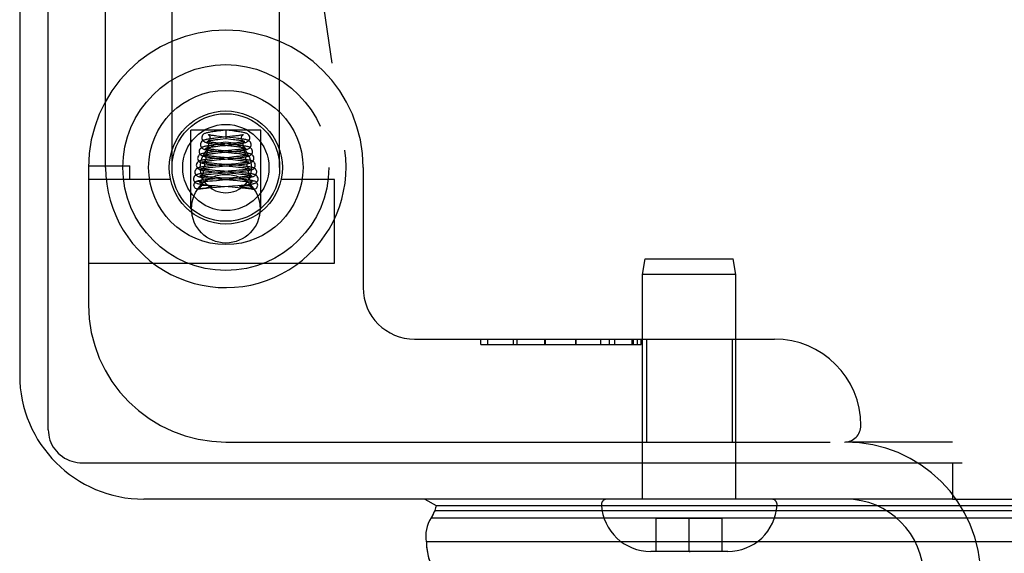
# Model space of a CAD drawing. Header units: inches. Extents: x 0 to 200, y 0 to 129.
# Tile 218 of 256: x 37.818 to 39.61, y 108.997 to 109.969. Entities that reach past the tile are written whole.
import ezdxf

# ---------------------------------------------------------------- set-up
doc = ezdxf.new("R2010")
doc.units = ezdxf.units.IN
doc.header["$LTSCALE"] = 11
doc.header["$MEASUREMENT"] = 0
doc.linetypes.add('HIDDEN', pattern=[0.2, 0.1, -0.1])
doc.layers.get('0').update_dxf_attribs({"linetype": 'CONTINUOUS'})
doc.layers.add('DEFAULT_2', color=8, linetype='HIDDEN')
doc.layers.add('LEFTHAND_DOOR_ASSEMBLY', color=7, linetype='CONTINUOUS')

msp = doc.modelspace()

# ---------------------------------------------------------------- linework, layer by layer
at = {"color": 7, "linetype": 'Continuous'}
for p, q in [((37.8698, 109.2218), (37.8698, 120.9814)), ((37.9323, 109.1614), (39.5337, 109.1614)), ((39.5158, 109.1614), (39.5158, 109.0955)), ((39.5678, 109.0955), (84.0678, 109.0955))]:
    msp.add_line(p, q, dxfattribs=at)
at = {"color": 3, "linetype": 'Continuous'}
for p, q in [((37.8178, 120.8695), (37.8178, 109.3215)), ((39.5158, 109.0955), (38.0438, 109.0955))]:
    msp.add_line(p, q, dxfattribs=at)
at = {"color": 7, "linetype": 'Continuous'}
msp.add_lwpolyline([(37.8698, 109.2218), (37.87, 109.2171), (37.8706, 109.2124), (37.8715, 109.2077), (37.8729, 109.2031), (37.8746, 109.1987), (37.8766, 109.1944), (37.879, 109.1903), (37.8817, 109.1863), (37.8848, 109.1826), (37.8881, 109.1791), (37.8917, 109.1759), (37.8956, 109.173), (37.8996, 109.1703), (37.9039, 109.168), (37.9084, 109.166), (37.913, 109.1644), (37.9177, 109.1631), (37.9225, 109.1622), (37.9274, 109.1616), (37.9323, 109.1614)], dxfattribs=at)
at = {"color": 3, "linetype": 'Continuous'}
msp.add_arc((38.0438, 109.3215), 0.226, 180, 270, dxfattribs=at)
at = {"layer": 'DEFAULT_2', "color": 8, "linetype": 'HIDDEN'}
msp.add_line((39.5158, 109.1995), (39.3213, 109.1995), dxfattribs=at)
for radius in [0.2465, 0.1425]:
    msp.add_arc((39.3213, 108.953), radius, 0, 90, dxfattribs=at)
at = {"layer": 'LEFTHAND_DOOR_ASSEMBLY', "color": 8, "linetype": 'HIDDEN'}
for p, q in [((37.9743, 109.6995), (37.9743, 111.4163)), ((38.2262, 110.9781), (38.4095, 109.7313)), ((38.0951, 109.6995), (38.0951, 110.1226)), ((38.2911, 109.6995), (38.2911, 110.1226)), ((38.1296, 109.6245), (38.1296, 109.7675)), ((38.2566, 109.7675), (38.1296, 109.7675)), ((38.1837, 109.7664), (38.1774, 109.7656)), ((38.1931, 109.7674), (38.1837, 109.7664)), ((38.1931, 109.7674), (38.1931, 109.7525)), ((38.205, 109.7661), (38.1931, 109.7674)), ((38.2566, 109.6245), (38.2566, 109.7675)), ((38.1755, 109.7406), (38.1704, 109.7401)), ((38.1793, 109.7535), (38.174, 109.7528)), ((38.1747, 109.7503), (38.1787, 109.7508)), ((38.1834, 109.7415), (38.1755, 109.7406)), ((38.1787, 109.7508), (38.183, 109.7513)), ((38.1864, 109.7556), (38.1813, 109.7562)), ((38.1873, 109.743), (38.182, 109.7436)), ((38.183, 109.7513), (38.1931, 109.7525)), ((38.1843, 109.7409), (38.2023, 109.739)), ((38.2064, 109.7535), (38.1864, 109.7556)), ((38.2077, 109.7409), (38.1873, 109.743)), ((38.1931, 109.7525), (38.2023, 109.7514)), ((38.2052, 109.7437), (38.1984, 109.743)), ((38.2053, 109.7563), (38.2006, 109.7557)), ((38.2038, 109.7411), (38.2095, 109.7418)), ((38.2094, 109.7441), (38.2052, 109.7437)), ((38.2096, 109.7568), (38.2053, 109.7563)), ((38.2133, 109.7446), (38.2094, 109.7441)), ((38.1736, 109.7281), (38.1683, 109.7275)), ((38.1701, 109.7251), (38.1741, 109.7255)), ((38.1794, 109.7286), (38.1736, 109.7281)), ((38.1741, 109.7255), (38.1784, 109.726)), ((38.1742, 109.7379), (38.1788, 109.7384)), ((38.1784, 109.726), (38.1855, 109.7267)), ((38.1788, 109.7384), (38.1866, 109.7393)), ((38.1847, 109.7307), (38.179, 109.7313)), ((38.204, 109.731), (38.1794, 109.7286)), ((38.1821, 109.7286), (38.2035, 109.7264)), ((38.2097, 109.7283), (38.1847, 109.7307)), ((38.1855, 109.7267), (38.1987, 109.7281)), ((38.1987, 109.7281), (38.207, 109.7289)), ((38.2023, 109.739), (38.2076, 109.7384)), ((38.2035, 109.7264), (38.2082, 109.7259)), ((38.2094, 109.7315), (38.204, 109.731)), ((38.207, 109.7289), (38.2124, 109.7295)), ((38.2082, 109.7259), (38.2126, 109.7255)), ((38.2142, 109.732), (38.2094, 109.7315)), ((38.1697, 109.7153), (38.1645, 109.7147)), ((38.1678, 109.7125), (38.1719, 109.7129)), ((38.1754, 109.7158), (38.1697, 109.7153)), ((38.1719, 109.7129), (38.1764, 109.7134)), ((38.177, 109.7063), (38.1719, 109.7068)), ((38.1764, 109.719), (38.172, 109.7194)), ((38.1756, 109.7041), (38.1851, 109.7032)), ((38.1835, 109.7183), (38.1764, 109.719)), ((38.1764, 109.7134), (38.1838, 109.7141)), ((38.1853, 109.7056), (38.177, 109.7063)), ((38.1807, 109.7162), (38.2058, 109.7138)), ((38.2102, 109.7159), (38.1835, 109.7183)), ((38.2103, 109.7035), (38.1853, 109.7056)), ((38.2077, 109.7188), (38.1995, 109.718)), ((38.2004, 109.7157), (38.2088, 109.7165)), ((38.2112, 109.7065), (38.2037, 109.7058)), ((38.2049, 109.7036), (38.211, 109.7041)), ((38.2058, 109.7138), (38.2106, 109.7133)), ((38.2127, 109.7193), (38.2077, 109.7188)), ((38.2088, 109.7165), (38.2142, 109.7171)), ((38.2154, 109.7154), (38.2102, 109.7159)), ((38.2106, 109.7133), (38.2151, 109.7128)), ((38.211, 109.7041), (38.2169, 109.7047)), ((38.2157, 109.7069), (38.2112, 109.7065)), ((38.2172, 109.7197), (38.2127, 109.7193)), ((38.2199, 109.7074), (38.2157, 109.7069)), ((37.9431, 109.7025), (38.0181, 109.7025)), ((37.9431, 109.6995), (37.9431, 109.4495)), ((38.0181, 109.6775), (38.0181, 109.7025)), ((38.1627, 109.6899), (38.1582, 109.6894)), ((38.1623, 109.6872), (38.1664, 109.6876)), ((38.1677, 109.6903), (38.1627, 109.6899)), ((38.1692, 109.7029), (38.1639, 109.7023)), ((38.1653, 109.6999), (38.1695, 109.7003)), ((38.1664, 109.6876), (38.1709, 109.6881)), ((38.1759, 109.691), (38.1677, 109.6903)), ((38.1738, 109.694), (38.1684, 109.6945)), ((38.1749, 109.7034), (38.1692, 109.7029)), ((38.1695, 109.7003), (38.1741, 109.7008)), ((38.1709, 109.6881), (38.1783, 109.6887)), ((38.1732, 109.6917), (38.1793, 109.6912)), ((38.183, 109.6932), (38.1738, 109.694)), ((38.1741, 109.7008), (38.1816, 109.7015)), ((38.1793, 109.6912), (38.2034, 109.6891)), ((38.212, 109.6909), (38.183, 109.6932)), ((38.1851, 109.7032), (38.2059, 109.7013)), ((38.2034, 109.6891), (38.2113, 109.6884)), ((38.2124, 109.694), (38.2037, 109.6933)), ((38.2059, 109.7013), (38.2111, 109.7009)), ((38.2078, 109.6913), (38.2141, 109.6918)), ((38.2164, 109.7029), (38.2103, 109.7035)), ((38.2111, 109.7009), (38.2159, 109.7004)), ((38.2113, 109.6884), (38.2162, 109.688)), ((38.2176, 109.6904), (38.212, 109.6909)), ((38.2175, 109.6945), (38.2124, 109.694)), ((38.2141, 109.6918), (38.2199, 109.6924)), ((38.2162, 109.688), (38.2206, 109.6875)), ((38.2222, 109.6949), (38.2175, 109.6945)), ((38.2228, 109.6899), (38.2176, 109.6904)), ((38.4431, 109.6995), (38.4431, 109.4807)), ((38.0924, 109.6775), (37.9431, 109.6775)), ((38.1636, 109.6776), (38.158, 109.6771)), ((38.1602, 109.6747), (38.1642, 109.6751)), ((38.1695, 109.6781), (38.1636, 109.6776)), ((38.1642, 109.6751), (38.1686, 109.6755)), ((38.1696, 109.6818), (38.1649, 109.6822)), ((38.1686, 109.6755), (38.1759, 109.6761)), ((38.1787, 109.6788), (38.1695, 109.6781)), ((38.1746, 109.6814), (38.1696, 109.6818)), ((38.1728, 109.6792), (38.1789, 109.6786)), ((38.1828, 109.6807), (38.1746, 109.6814)), ((38.1759, 109.6761), (38.1868, 109.677)), ((38.1789, 109.6786), (38.2062, 109.6764)), ((38.2071, 109.6789), (38.1828, 109.6807)), ((38.1987, 109.6779), (38.2111, 109.679)), ((38.2137, 109.6816), (38.2058, 109.6809)), ((38.2062, 109.6764), (38.2142, 109.6758)), ((38.2165, 109.6781), (38.2071, 109.6789)), ((38.2111, 109.679), (38.2171, 109.6795)), ((38.2185, 109.682), (38.2137, 109.6816)), ((38.2142, 109.6758), (38.219, 109.6753)), ((38.2171, 109.6795), (38.2227, 109.68)), ((38.2229, 109.6824), (38.2185, 109.682)), ((38.2268, 109.6828), (38.2229, 109.6824)), ((38.3911, 109.6775), (38.2937, 109.6775)), ((38.3911, 109.5255), (38.3911, 109.6775)), ((38.1444, 109.6603), (38.1439, 109.6602)), ((38.1487, 109.6613), (38.1499, 109.6615)), ((38.1493, 109.6675), (38.1493, 109.6667)), ((38.1499, 109.6615), (38.1511, 109.6617)), ((38.1517, 109.6668), (38.1507, 109.6668)), ((38.1511, 109.6617), (38.1529, 109.662)), ((38.1529, 109.662), (38.157, 109.6627)), ((38.1543, 109.6668), (38.1533, 109.6668)), ((38.1553, 109.6667), (38.1543, 109.6668)), ((38.1563, 109.6667), (38.1553, 109.6667)), ((38.1572, 109.6667), (38.1563, 109.6667)), ((38.157, 109.6627), (38.1591, 109.663)), ((38.1581, 109.6667), (38.1572, 109.6667)), ((38.159, 109.6666), (38.1581, 109.6667)), ((38.1598, 109.6666), (38.159, 109.6666)), ((38.1591, 109.663), (38.1602, 109.6632)), ((38.1605, 109.6666), (38.1598, 109.6666)), ((38.1602, 109.6632), (38.1613, 109.6634)), ((38.1612, 109.6665), (38.1605, 109.6666)), ((38.1618, 109.6665), (38.1612, 109.6665)), ((38.1613, 109.6634), (38.1619, 109.6636)), ((38.1615, 109.6624), (38.1686, 109.6631)), ((38.1619, 109.6636), (38.1626, 109.6637)), ((38.1631, 109.6664), (38.1626, 109.6664)), ((38.1626, 109.6637), (38.1632, 109.6638)), ((38.1635, 109.6664), (38.1631, 109.6664)), ((38.1639, 109.6663), (38.1635, 109.6664)), ((38.1681, 109.667), (38.1739, 109.6665)), ((38.1686, 109.6631), (38.1761, 109.6637)), ((38.1739, 109.6665), (38.1835, 109.6657)), ((38.1761, 109.6637), (38.2055, 109.6659)), ((38.1835, 109.6657), (38.1975, 109.6647)), ((38.1975, 109.6647), (38.2047, 109.6641)), ((38.2047, 109.6641), (38.2155, 109.6632)), ((38.2055, 109.6659), (38.2152, 109.6667)), ((38.2152, 109.6667), (38.221, 109.6672)), ((38.221, 109.6672), (38.2263, 109.6677)), ((38.2216, 109.6663), (38.222, 109.6663)), ((38.222, 109.6663), (38.2224, 109.6663)), ((38.2224, 109.6663), (38.2228, 109.6664)), ((38.2228, 109.6664), (38.2233, 109.6664)), ((38.2245, 109.6635), (38.2238, 109.6636)), ((38.224, 109.6665), (38.2246, 109.6665)), ((38.2252, 109.6634), (38.2245, 109.6635)), ((38.2246, 109.6665), (38.2253, 109.6666)), ((38.2263, 109.6632), (38.2252, 109.6634)), ((38.2253, 109.6666), (38.226, 109.6666)), ((38.226, 109.6666), (38.2267, 109.6666)), ((38.2274, 109.663), (38.2263, 109.6632)), ((38.2267, 109.6666), (38.2275, 109.6667)), ((38.2338, 109.6619), (38.2274, 109.663)), ((38.2275, 109.6667), (38.2284, 109.6667)), ((38.2284, 109.6667), (38.2293, 109.6667)), ((38.2293, 109.6667), (38.2303, 109.6667)), ((38.2303, 109.6667), (38.2313, 109.6668)), ((38.2313, 109.6668), (38.2323, 109.6668)), ((38.2323, 109.6668), (38.2334, 109.6668)), ((38.2334, 109.6668), (38.2344, 109.6668)), ((38.2356, 109.6616), (38.2338, 109.6619)), ((38.2368, 109.6675), (38.2368, 109.6667)), ((38.2417, 109.6603), (38.2422, 109.6602)), ((37.9431, 109.5255), (38.3911, 109.5255)), ((38.9518, 109.5046), (38.9568, 109.533)), ((38.9568, 109.533), (39.1168, 109.533)), ((39.1218, 109.5046), (39.1168, 109.533)), ((38.9518, 109.0955), (38.9518, 109.5046)), ((39.1218, 109.5046), (38.9518, 109.5046)), ((39.1218, 109.0955), (39.1218, 109.5046)), ((38.5368, 109.387), (39.1918, 109.387)), ((38.6575, 109.377), (38.6575, 109.387)), ((38.6695, 109.387), (38.6695, 109.377)), ((38.7159, 109.387), (38.7159, 109.377)), ((38.7231, 109.387), (38.7231, 109.377)), ((38.7741, 109.377), (38.7741, 109.387)), ((38.7741, 109.377), (38.7741, 109.387)), ((38.7743, 109.387), (38.7743, 109.377)), ((38.8304, 109.377), (38.8304, 109.387)), ((38.8305, 109.387), (38.8305, 109.377)), ((38.8305, 109.387), (38.8305, 109.377)), ((38.875, 109.387), (38.875, 109.377)), ((38.8909, 109.387), (38.8909, 109.377)), ((38.9004, 109.387), (38.9004, 109.377)), ((38.9324, 109.387), (38.9324, 109.377)), ((38.9348, 109.387), (38.9348, 109.377)), ((38.9421, 109.387), (38.9421, 109.377)), ((38.9493, 109.387), (38.9493, 109.377)), ((38.9495, 109.377), (38.9495, 109.387)), ((38.9588, 109.387), (38.9588, 109.1995)), ((39.1148, 109.387), (39.1148, 109.1995)), ((38.6575, 109.377), (38.9495, 109.377)), ((38.1931, 109.1995), (39.3193, 109.1995)), ((39.1867, 109.0955), (38.8869, 109.0955)), ((38.9768, 109), (38.9768, 109.06)), ((39.0968, 109.06), (38.9768, 109.06)), ((39.0368, 109), (39.0368, 109.06)), ((39.0968, 109), (39.0968, 109.06)), ((39.1068, 109), (38.9668, 109)), ((39.0368, 109), (39.0386, 109))]:
    msp.add_line(p, q, dxfattribs=at)
at = {"layer": 'LEFTHAND_DOOR_ASSEMBLY', "color": 7, "linetype": 'Continuous'}
for p, q in [((38.5555, 109.0955), (38.5763, 109.0836)), ((39.5158, 109.0955), (39.5678, 109.0955)), ((38.5763, 109.0836), (61.1834, 109.0836)), ((38.5689, 109.0652), (38.5671, 109.0611)), ((38.5671, 109.0611), (61.1925, 109.0611)), ((38.5703, 109.068), (38.5689, 109.0652)), ((38.572, 109.0714), (38.5703, 109.068)), ((38.5739, 109.0748), (38.572, 109.0714)), ((38.5739, 109.0748), (61.1857, 109.0748)), ((61.2014, 109.0177), (38.5582, 109.0177))]:
    msp.add_line(p, q, dxfattribs=at)
at = {"layer": 'LEFTHAND_DOOR_ASSEMBLY', "color": 8, "linetype": 'HIDDEN'}
for points in [[(38.1774, 109.7656), (38.1745, 109.7652), (38.1717, 109.7649), (38.1692, 109.7645), (38.1669, 109.7642), (38.1647, 109.7639), (38.1628, 109.7635), (38.161, 109.7632), (38.1595, 109.7628), (38.158, 109.7625), (38.1567, 109.7621), (38.1555, 109.7617), (38.1544, 109.7612), (38.1532, 109.7606), (38.1521, 109.7597), (38.1509, 109.7584), (38.15, 109.7568), (38.1494, 109.755), (38.1493, 109.7536)], [(38.1611, 109.7594), (38.161, 109.7594), (38.1611, 109.7594), (38.1614, 109.7592), (38.1621, 109.7587), (38.1629, 109.7577), (38.1637, 109.7563), (38.1642, 109.7548), (38.1643, 109.7536)], [(38.1813, 109.7562), (38.1766, 109.7568), (38.1744, 109.757), (38.1724, 109.7573), (38.1705, 109.7576), (38.1688, 109.7578), (38.1671, 109.7581), (38.1657, 109.7583), (38.1644, 109.7586), (38.1633, 109.7588), (38.1624, 109.759), (38.1617, 109.7592), (38.1613, 109.7593), (38.1611, 109.7594)], [(38.2368, 109.7536), (38.2367, 109.7551), (38.2361, 109.7569), (38.2351, 109.7585), (38.2339, 109.7598), (38.2327, 109.7607), (38.2315, 109.7613), (38.2304, 109.7618), (38.2292, 109.7622), (38.2278, 109.7626), (38.2264, 109.7629), (38.2247, 109.7633), (38.2229, 109.7636), (38.2209, 109.7639), (38.2187, 109.7643), (38.2163, 109.7646), (38.2137, 109.765), (38.211, 109.7653), (38.205, 109.7661)], [(38.2249, 109.7593), (38.225, 109.7594), (38.2251, 109.7594), (38.2249, 109.7593), (38.2245, 109.7592), (38.224, 109.7591), (38.2232, 109.7589), (38.2222, 109.7587), (38.2212, 109.7585), (38.2199, 109.7582), (38.2185, 109.758), (38.217, 109.7578), (38.2153, 109.7575), (38.2135, 109.7573), (38.2116, 109.757), (38.2096, 109.7568)], [(38.2218, 109.7536), (38.2219, 109.7547), (38.2224, 109.7563), (38.2231, 109.7576), (38.224, 109.7586), (38.2246, 109.7591), (38.2249, 109.7593)], [(38.1704, 109.7401), (38.168, 109.7398), (38.1657, 109.7395), (38.1635, 109.7392), (38.1614, 109.7389), (38.1595, 109.7387), (38.1578, 109.7384), (38.1562, 109.7381), (38.1547, 109.7378), (38.1534, 109.7375), (38.1522, 109.7372), (38.151, 109.7368), (38.15, 109.7364), (38.1489, 109.7359), (38.1479, 109.7353), (38.1467, 109.7343), (38.1457, 109.733), (38.1448, 109.7314), (38.1444, 109.7296), (38.1443, 109.7286)], [(38.174, 109.7528), (38.1714, 109.7525), (38.169, 109.7522), (38.1666, 109.7519), (38.1644, 109.7516), (38.1623, 109.7513), (38.1604, 109.751), (38.1586, 109.7506), (38.157, 109.7503), (38.1556, 109.75), (38.1543, 109.7496), (38.1531, 109.7492), (38.1519, 109.7487), (38.1508, 109.7481), (38.1496, 109.7472), (38.1484, 109.7459), (38.1475, 109.7443), (38.1469, 109.7424), (38.1468, 109.7411)], [(38.1468, 109.7411), (38.147, 109.7396), (38.1476, 109.7378), (38.1485, 109.7363), (38.1497, 109.735), (38.1508, 109.7342), (38.152, 109.7335), (38.1532, 109.733), (38.1544, 109.7326), (38.1557, 109.7323), (38.1571, 109.732), (38.1586, 109.7316), (38.1603, 109.7313), (38.1622, 109.731), (38.1643, 109.7307), (38.1665, 109.7304), (38.1688, 109.7301), (38.1713, 109.7298), (38.1739, 109.7295), (38.1766, 109.7292), (38.1821, 109.7286)], [(38.1493, 109.7536), (38.1495, 109.7521), (38.1501, 109.7503), (38.151, 109.7487), (38.1522, 109.7475), (38.1534, 109.7466), (38.1546, 109.7459), (38.1558, 109.7454), (38.1571, 109.745), (38.1584, 109.7447), (38.1599, 109.7443), (38.1615, 109.744), (38.1633, 109.7437), (38.1653, 109.7433), (38.1674, 109.743), (38.1698, 109.7427), (38.1724, 109.7423), (38.1752, 109.742), (38.1781, 109.7416), (38.1843, 109.7409)], [(38.1589, 109.7468), (38.1587, 109.7469), (38.1585, 109.747), (38.1584, 109.747), (38.1587, 109.7469), (38.1591, 109.7466), (38.1598, 109.746), (38.1605, 109.7451), (38.1612, 109.7438), (38.1617, 109.7423), (38.1618, 109.7411)], [(38.1618, 109.7411), (38.1617, 109.7403), (38.1613, 109.7387), (38.1607, 109.7374), (38.1599, 109.7364), (38.1592, 109.7358), (38.1588, 109.7354), (38.1585, 109.7353), (38.1585, 109.7353)], [(38.182, 109.7436), (38.1771, 109.7441), (38.1749, 109.7443), (38.1727, 109.7446), (38.1706, 109.7448), (38.1687, 109.7451), (38.1669, 109.7453), (38.1653, 109.7456), (38.1638, 109.7458), (38.1625, 109.746), (38.1614, 109.7462), (38.1605, 109.7464), (38.1597, 109.7466), (38.1591, 109.7468), (38.1589, 109.7468)], [(38.1643, 109.7536), (38.1642, 109.7527), (38.1638, 109.7511), (38.1631, 109.7498), (38.1623, 109.7488), (38.1617, 109.7482), (38.1613, 109.7479), (38.1611, 109.7478)], [(38.1611, 109.7478), (38.1611, 109.7479), (38.1614, 109.748), (38.1619, 109.7481), (38.1626, 109.7483), (38.1634, 109.7485), (38.1644, 109.7487), (38.1655, 109.7489), (38.1667, 109.7491), (38.1681, 109.7493), (38.1696, 109.7496), (38.1712, 109.7498), (38.1729, 109.7501), (38.1747, 109.7503)], [(38.2006, 109.7557), (38.1903, 109.7546), (38.1793, 109.7535)], [(38.1984, 109.743), (38.1911, 109.7422), (38.1834, 109.7415)], [(38.1866, 109.7393), (38.1922, 109.7399), (38.2038, 109.7411)], [(38.2023, 109.7514), (38.2073, 109.7508), (38.2097, 109.7505), (38.2119, 109.7502), (38.214, 109.75), (38.2159, 109.7497), (38.2176, 109.7494), (38.2192, 109.7491), (38.2206, 109.7489), (38.2218, 109.7487), (38.2229, 109.7484), (38.2237, 109.7483), (38.2243, 109.7481), (38.2247, 109.748)], [(38.2393, 109.7411), (38.2392, 109.7422), (38.2387, 109.744), (38.2379, 109.7456), (38.2367, 109.747), (38.2355, 109.7479), (38.2343, 109.7486), (38.2332, 109.7491), (38.232, 109.7495), (38.2307, 109.7499), (38.2293, 109.7503), (38.2277, 109.7506), (38.226, 109.7509), (38.2241, 109.7512), (38.222, 109.7516), (38.2197, 109.7519), (38.2173, 109.7522), (38.2147, 109.7525), (38.212, 109.7529), (38.2064, 109.7535)], [(38.2418, 109.7286), (38.2418, 109.7295), (38.2413, 109.7313), (38.2405, 109.7329), (38.2394, 109.7343), (38.2383, 109.7352), (38.2371, 109.736), (38.236, 109.7365), (38.2349, 109.7369), (38.2338, 109.7372), (38.2325, 109.7375), (38.2312, 109.7378), (38.2297, 109.7381), (38.2279, 109.7384), (38.2261, 109.7387), (38.224, 109.739), (38.2217, 109.7394), (38.2192, 109.7397), (38.2165, 109.74), (38.2137, 109.7403), (38.2077, 109.7409)], [(38.2095, 109.7418), (38.2122, 109.7421), (38.2147, 109.7425), (38.2171, 109.7428), (38.2194, 109.7431), (38.2214, 109.7434), (38.2233, 109.7438), (38.2251, 109.7441), (38.2267, 109.7444), (38.2281, 109.7448), (38.2293, 109.7451), (38.2305, 109.7455), (38.2316, 109.746), (38.2328, 109.7466), (38.2339, 109.7475), (38.2351, 109.7487), (38.2361, 109.7504), (38.2367, 109.7523), (38.2368, 109.7536)], [(38.2124, 109.7295), (38.2149, 109.7298), (38.2174, 109.7301), (38.2197, 109.7304), (38.2219, 109.7307), (38.2239, 109.731), (38.2257, 109.7313), (38.2274, 109.7316), (38.229, 109.7319), (38.2304, 109.7323), (38.2317, 109.7326), (38.2328, 109.733), (38.2339, 109.7335), (38.2351, 109.734), (38.2362, 109.7348), (38.2375, 109.7361), (38.2385, 109.7377), (38.2392, 109.7396), (38.2393, 109.7411)], [(38.2277, 109.747), (38.2276, 109.747), (38.2274, 109.7469), (38.227, 109.7468), (38.2264, 109.7466), (38.2256, 109.7464), (38.2247, 109.7463), (38.2237, 109.7461), (38.2225, 109.7459), (38.2213, 109.7457), (38.2199, 109.7454), (38.2184, 109.7452), (38.2168, 109.745), (38.2151, 109.7448), (38.2133, 109.7446)], [(38.2247, 109.748), (38.2248, 109.7479), (38.225, 109.7479), (38.225, 109.7479), (38.2248, 109.748), (38.2243, 109.7483), (38.2237, 109.7489), (38.2229, 109.7499), (38.2223, 109.7512), (38.2219, 109.7528), (38.2218, 109.7536)], [(38.2243, 109.7411), (38.2244, 109.7423), (38.2249, 109.7438), (38.2256, 109.7451), (38.2264, 109.746), (38.227, 109.7466), (38.2275, 109.7469), (38.2277, 109.747)], [(38.2271, 109.7354), (38.2274, 109.7354), (38.2276, 109.7353), (38.2276, 109.7353), (38.2274, 109.7354), (38.2269, 109.7357), (38.2263, 109.7363), (38.2255, 109.7373), (38.2248, 109.7386), (38.2244, 109.7402), (38.2243, 109.7411)], [(38.1683, 109.7275), (38.1658, 109.7272), (38.1636, 109.727), (38.1614, 109.7267), (38.1595, 109.7264), (38.1576, 109.7262), (38.156, 109.7259), (38.1544, 109.7257), (38.153, 109.7254), (38.1516, 109.7251), (38.1504, 109.7248), (38.1493, 109.7245), (38.1483, 109.7242), (38.1473, 109.7238), (38.1463, 109.7234), (38.1453, 109.7227), (38.1442, 109.7218), (38.1431, 109.7205), (38.1423, 109.7189), (38.1419, 109.717), (38.1418, 109.7161)], [(38.1443, 109.7286), (38.1444, 109.7272), (38.145, 109.7254), (38.1459, 109.7239), (38.1471, 109.7226), (38.1482, 109.7218), (38.1493, 109.7211), (38.1505, 109.7207), (38.1516, 109.7203), (38.1528, 109.7199), (38.154, 109.7196), (38.1554, 109.7193), (38.157, 109.7191), (38.1587, 109.7188), (38.1605, 109.7185), (38.1626, 109.7182), (38.1647, 109.7179), (38.1671, 109.7176), (38.1696, 109.7173), (38.1722, 109.717), (38.175, 109.7167), (38.1807, 109.7162)], [(38.1538, 109.722), (38.1536, 109.722), (38.1533, 109.7221), (38.1533, 109.7221), (38.1535, 109.722), (38.154, 109.7217), (38.1547, 109.7211), (38.1555, 109.7202), (38.1562, 109.7189), (38.1567, 109.7174), (38.1568, 109.7161)], [(38.172, 109.7194), (38.168, 109.7198), (38.1661, 109.72), (38.1644, 109.7202), (38.1628, 109.7204), (38.1612, 109.7206), (38.1598, 109.7208), (38.1585, 109.721), (38.1573, 109.7212), (38.1563, 109.7214), (38.1554, 109.7216), (38.1546, 109.7218), (38.154, 109.7219), (38.1538, 109.722)], [(38.1566, 109.7343), (38.1563, 109.7344), (38.1559, 109.7345), (38.1559, 109.7346), (38.156, 109.7345), (38.1565, 109.7341), (38.1572, 109.7335), (38.158, 109.7326), (38.1587, 109.7313), (38.1592, 109.7298), (38.1593, 109.7286)], [(38.1593, 109.7286), (38.1592, 109.7277), (38.1588, 109.7261), (38.1581, 109.7248), (38.1573, 109.7238), (38.1567, 109.7232), (38.1562, 109.7229), (38.1559, 109.7227), (38.1559, 109.7227)], [(38.1559, 109.7227), (38.1559, 109.7227), (38.1561, 109.7228), (38.1565, 109.7229), (38.1571, 109.723), (38.1578, 109.7232), (38.1587, 109.7234), (38.1597, 109.7236), (38.1608, 109.7238), (38.1621, 109.724), (38.1634, 109.7242), (38.1649, 109.7244), (38.1666, 109.7246), (38.1683, 109.7248), (38.1701, 109.7251)], [(38.179, 109.7313), (38.1739, 109.7318), (38.1715, 109.7321), (38.1694, 109.7323), (38.1673, 109.7326), (38.1655, 109.7328), (38.1638, 109.733), (38.1622, 109.7333), (38.1608, 109.7335), (38.1596, 109.7337), (38.1585, 109.7339), (38.1576, 109.7341), (38.1568, 109.7343), (38.1566, 109.7343)], [(38.1585, 109.7353), (38.1585, 109.7353), (38.1587, 109.7353), (38.1591, 109.7355), (38.1597, 109.7356), (38.1604, 109.7358), (38.1613, 109.736), (38.1624, 109.7362), (38.1636, 109.7364), (38.165, 109.7367), (38.1666, 109.7369), (38.1683, 109.7371), (38.1701, 109.7374), (38.1721, 109.7376), (38.1742, 109.7379)], [(38.2076, 109.7384), (38.2123, 109.7379), (38.2145, 109.7376), (38.2165, 109.7373), (38.2185, 109.737), (38.2202, 109.7368), (38.2218, 109.7365), (38.2232, 109.7363), (38.2244, 109.7361), (38.2254, 109.7359), (38.2263, 109.7357), (38.2269, 109.7355), (38.2271, 109.7354)], [(38.2443, 109.7161), (38.2443, 109.717), (38.2438, 109.7189), (38.243, 109.7205), (38.2419, 109.7218), (38.2408, 109.7227), (38.2398, 109.7234), (38.2388, 109.7238), (38.2378, 109.7242), (38.2368, 109.7245), (38.2357, 109.7248), (38.2345, 109.7251), (38.2331, 109.7254), (38.2317, 109.7257), (38.2301, 109.7259), (38.2285, 109.7262), (38.2266, 109.7264), (38.2247, 109.7267), (38.2226, 109.727), (38.2203, 109.7272), (38.2178, 109.7275), (38.2153, 109.7278), (38.2097, 109.7283)], [(38.2126, 109.7255), (38.2165, 109.725), (38.2183, 109.7248), (38.22, 109.7246), (38.2216, 109.7243), (38.2231, 109.7241), (38.2244, 109.7239), (38.2256, 109.7237), (38.2267, 109.7235), (38.2277, 109.7233), (38.2285, 109.7232), (38.2292, 109.723), (38.2297, 109.7229), (38.2298, 109.7228)], [(38.2302, 109.7345), (38.2302, 109.7345), (38.2298, 109.7344), (38.2293, 109.7343), (38.2285, 109.7341), (38.2276, 109.7339), (38.2265, 109.7337), (38.2252, 109.7335), (38.2237, 109.7332), (38.2221, 109.733), (38.2204, 109.7328), (38.2185, 109.7325), (38.2164, 109.7323), (38.2142, 109.732)], [(38.2142, 109.7171), (38.2168, 109.7174), (38.2192, 109.7176), (38.2215, 109.7179), (38.2236, 109.7182), (38.2256, 109.7185), (38.2275, 109.7188), (38.2291, 109.7191), (38.2307, 109.7193), (38.2321, 109.7196), (38.2333, 109.7199), (38.2345, 109.7203), (38.2355, 109.7206), (38.2366, 109.721), (38.2376, 109.7216), (38.2387, 109.7223), (38.2399, 109.7235), (38.2409, 109.725), (38.2416, 109.7268), (38.2418, 109.7286)], [(38.2328, 109.7221), (38.2327, 109.7221), (38.2324, 109.722), (38.2318, 109.7218), (38.231, 109.7217), (38.2301, 109.7215), (38.229, 109.7213), (38.2278, 109.7211), (38.2263, 109.7209), (38.2248, 109.7206), (38.2231, 109.7204), (38.2213, 109.7202), (38.2193, 109.72), (38.2172, 109.7197)], [(38.2268, 109.7286), (38.2269, 109.7298), (38.2274, 109.7313), (38.2281, 109.7326), (38.2289, 109.7335), (38.2296, 109.7341), (38.2301, 109.7345), (38.2303, 109.7346), (38.2302, 109.7345)], [(38.2298, 109.7228), (38.23, 109.7228), (38.2302, 109.7227), (38.2302, 109.7227), (38.2299, 109.7229), (38.2294, 109.7232), (38.2288, 109.7238), (38.228, 109.7248), (38.2273, 109.7261), (38.2269, 109.7277), (38.2268, 109.7286)], [(38.2293, 109.7161), (38.2295, 109.7175), (38.2299, 109.719), (38.2307, 109.7203), (38.2315, 109.7212), (38.2322, 109.7218), (38.2327, 109.7221), (38.2328, 109.7221), (38.2328, 109.7221)], [(38.1645, 109.7147), (38.1621, 109.7145), (38.1598, 109.7142), (38.1577, 109.714), (38.1558, 109.7137), (38.154, 109.7134), (38.1523, 109.7132), (38.1508, 109.7129), (38.1495, 109.7126), (38.1482, 109.7124), (38.1471, 109.7121), (38.146, 109.7118), (38.145, 109.7114), (38.144, 109.711), (38.143, 109.7103), (38.1419, 109.7094), (38.1408, 109.7082), (38.1399, 109.7065), (38.1394, 109.7047), (38.1393, 109.7036)], [(38.1418, 109.7161), (38.142, 109.7146), (38.1426, 109.7128), (38.1435, 109.7113), (38.1447, 109.7101), (38.1458, 109.7092), (38.147, 109.7086), (38.1481, 109.7081), (38.1492, 109.7078), (38.1503, 109.7075), (38.1516, 109.7072), (38.1529, 109.7069), (38.1544, 109.7066), (38.1561, 109.7064), (38.1579, 109.7061), (38.1599, 109.7058), (38.1621, 109.7055), (38.1644, 109.7052), (38.167, 109.705), (38.1697, 109.7047), (38.1756, 109.7041)], [(38.1513, 109.7095), (38.151, 109.7096), (38.1508, 109.7097), (38.1507, 109.7097), (38.151, 109.7096), (38.1515, 109.7092), (38.1522, 109.7087), (38.153, 109.7077), (38.1537, 109.7064), (38.1542, 109.7049), (38.1543, 109.7036)], [(38.1719, 109.7068), (38.1673, 109.7072), (38.1652, 109.7075), (38.1632, 109.7077), (38.1613, 109.7079), (38.1595, 109.7081), (38.1579, 109.7083), (38.1565, 109.7086), (38.1551, 109.7088), (38.154, 109.709), (38.153, 109.7091), (38.1521, 109.7093), (38.1515, 109.7095), (38.1513, 109.7095)], [(38.1568, 109.7161), (38.1567, 109.7153), (38.1563, 109.7137), (38.1557, 109.7123), (38.1549, 109.7113), (38.1541, 109.7107), (38.1536, 109.7103), (38.1534, 109.7102), (38.1533, 109.7102)], [(38.1533, 109.7102), (38.1533, 109.7102), (38.1535, 109.7102), (38.1539, 109.7103), (38.1545, 109.7105), (38.1552, 109.7106), (38.1561, 109.7108), (38.1571, 109.711), (38.1583, 109.7112), (38.1595, 109.7114), (38.161, 109.7116), (38.1625, 109.7118), (38.1641, 109.712), (38.1659, 109.7123), (38.1678, 109.7125)], [(38.2037, 109.7058), (38.1926, 109.7049), (38.1749, 109.7034)], [(38.1995, 109.718), (38.1905, 109.7172), (38.1875, 109.7169), (38.1754, 109.7158)], [(38.1838, 109.7141), (38.1919, 109.7149), (38.2004, 109.7157)], [(38.2151, 109.7128), (38.219, 109.7124), (38.2209, 109.7122), (38.2226, 109.712), (38.2242, 109.7117), (38.2257, 109.7115), (38.227, 109.7113), (38.2283, 109.7111), (38.2294, 109.7109), (38.2303, 109.7108), (38.2311, 109.7106), (38.2318, 109.7104), (38.2323, 109.7103), (38.2324, 109.7103)], [(38.2468, 109.7036), (38.2467, 109.7046), (38.2463, 109.7064), (38.2454, 109.708), (38.2444, 109.7093), (38.2433, 109.7102), (38.2422, 109.7109), (38.2413, 109.7113), (38.2403, 109.7117), (38.2393, 109.712), (38.2382, 109.7123), (38.237, 109.7126), (38.2356, 109.7128), (38.2342, 109.7131), (38.2326, 109.7134), (38.2309, 109.7136), (38.229, 109.7139), (38.227, 109.7141), (38.2249, 109.7144), (38.2227, 109.7146), (38.2203, 109.7149), (38.2154, 109.7154)], [(38.2169, 109.7047), (38.2196, 109.705), (38.2222, 109.7053), (38.2247, 109.7056), (38.2269, 109.7059), (38.229, 109.7062), (38.2309, 109.7065), (38.2326, 109.7068), (38.2341, 109.7071), (38.2355, 109.7074), (38.2367, 109.7077), (38.2378, 109.7081), (38.239, 109.7085), (38.2401, 109.7091), (38.2413, 109.7099), (38.2425, 109.7111), (38.2434, 109.7126), (38.2441, 109.7144), (38.2443, 109.7161)], [(38.2354, 109.7097), (38.2353, 109.7097), (38.235, 109.7096), (38.2346, 109.7094), (38.2339, 109.7093), (38.2331, 109.7091), (38.2322, 109.709), (38.2311, 109.7088), (38.2299, 109.7086), (38.2285, 109.7084), (38.227, 109.7082), (38.2254, 109.708), (38.2237, 109.7078), (38.2218, 109.7076), (38.2199, 109.7074)], [(38.2324, 109.7103), (38.2326, 109.7102), (38.2328, 109.7102), (38.2327, 109.7102), (38.2325, 109.7103), (38.2319, 109.7107), (38.2312, 109.7114), (38.2304, 109.7124), (38.2297, 109.7137), (38.2294, 109.7153), (38.2293, 109.7161)], [(38.2318, 109.7036), (38.2319, 109.7049), (38.2324, 109.7064), (38.2331, 109.7077), (38.234, 109.7087), (38.2347, 109.7093), (38.2352, 109.7096), (38.2354, 109.7097), (38.2354, 109.7097)], [(38.1582, 109.6894), (38.1561, 109.6892), (38.1541, 109.689), (38.1523, 109.6888), (38.1506, 109.6885), (38.149, 109.6883), (38.1475, 109.6881), (38.1462, 109.6879), (38.1449, 109.6877), (38.1437, 109.6874), (38.1426, 109.6872), (38.1416, 109.6869), (38.1407, 109.6866), (38.1398, 109.6863), (38.1388, 109.6858), (38.1378, 109.6852), (38.1367, 109.6843), (38.1357, 109.683), (38.1348, 109.6814), (38.1344, 109.6796), (38.1343, 109.6787)], [(38.1639, 109.7023), (38.1614, 109.7021), (38.1591, 109.7018), (38.1568, 109.7016), (38.1548, 109.7013), (38.1529, 109.7011), (38.1511, 109.7008), (38.1495, 109.7006), (38.148, 109.7003), (38.1467, 109.7001), (38.1455, 109.6998), (38.1444, 109.6995), (38.1434, 109.6992), (38.1424, 109.6988), (38.1414, 109.6984), (38.1403, 109.6977), (38.1392, 109.6968), (38.1382, 109.6955), (38.1373, 109.6939), (38.1369, 109.6921), (38.1368, 109.6912)], [(38.1368, 109.6912), (38.1369, 109.6897), (38.1375, 109.6879), (38.1384, 109.6864), (38.1395, 109.6852), (38.1407, 109.6843), (38.1418, 109.6837), (38.1428, 109.6833), (38.1438, 109.683), (38.1448, 109.6827), (38.1459, 109.6824), (38.1471, 109.6822), (38.1485, 109.6819), (38.1499, 109.6817), (38.1515, 109.6814), (38.1532, 109.6812), (38.1551, 109.6809), (38.1571, 109.6807), (38.1594, 109.6805), (38.1617, 109.6802), (38.1643, 109.6799), (38.167, 109.6797), (38.1728, 109.6792)], [(38.1393, 109.7036), (38.1394, 109.7022), (38.14, 109.7005), (38.1409, 109.6989), (38.142, 109.6977), (38.1431, 109.6968), (38.1442, 109.6962), (38.1453, 109.6958), (38.1463, 109.6954), (38.1474, 109.6951), (38.1485, 109.6948), (38.1498, 109.6946), (38.1511, 109.6943), (38.1526, 109.6941), (38.1543, 109.6938), (38.156, 109.6936), (38.158, 109.6933), (38.1601, 109.6931), (38.1624, 109.6928), (38.1649, 109.6925), (38.1675, 109.6923), (38.1732, 109.6917)], [(38.1489, 109.697), (38.1485, 109.6971), (38.1482, 109.6972), (38.1482, 109.6972), (38.1484, 109.6971), (38.1489, 109.6968), (38.1496, 109.6963), (38.1504, 109.6953), (38.1512, 109.694), (38.1517, 109.6925), (38.1518, 109.6911)], [(38.1518, 109.6911), (38.1517, 109.6902), (38.1513, 109.6887), (38.1506, 109.6873), (38.1498, 109.6862), (38.1491, 109.6856), (38.1485, 109.6852), (38.1482, 109.6851), (38.1482, 109.6851)], [(38.1482, 109.6851), (38.1482, 109.6851), (38.1484, 109.6851), (38.1487, 109.6852), (38.1493, 109.6854), (38.15, 109.6855), (38.1508, 109.6857), (38.1518, 109.6858), (38.1529, 109.686), (38.1542, 109.6862), (38.1556, 109.6864), (38.1571, 109.6866), (38.1587, 109.6868), (38.1605, 109.687), (38.1623, 109.6872)], [(38.1684, 109.6945), (38.1635, 109.695), (38.1613, 109.6952), (38.1593, 109.6954), (38.1575, 109.6957), (38.1558, 109.6959), (38.1542, 109.6961), (38.1529, 109.6963), (38.1517, 109.6965), (38.1506, 109.6967), (38.1498, 109.6968), (38.1491, 109.697), (38.1489, 109.697)], [(38.1543, 109.7036), (38.1542, 109.7028), (38.1539, 109.7012), (38.1532, 109.6999), (38.1524, 109.6988), (38.1516, 109.6981), (38.1511, 109.6978), (38.1508, 109.6976), (38.1508, 109.6976)], [(38.1508, 109.6976), (38.1508, 109.6976), (38.1509, 109.6977), (38.1513, 109.6978), (38.1519, 109.6979), (38.1526, 109.6981), (38.1535, 109.6982), (38.1545, 109.6984), (38.1557, 109.6986), (38.157, 109.6988), (38.1584, 109.699), (38.1599, 109.6992), (38.1616, 109.6994), (38.1634, 109.6996), (38.1653, 109.6999)], [(38.2037, 109.6933), (38.1913, 109.6923), (38.1759, 109.691)], [(38.1783, 109.6887), (38.1923, 109.6899), (38.2078, 109.6913)], [(38.1816, 109.7015), (38.1928, 109.7025), (38.2049, 109.7036)], [(38.2159, 109.7004), (38.2202, 109.6999), (38.2222, 109.6997), (38.2241, 109.6995), (38.2258, 109.6993), (38.2274, 109.6991), (38.2289, 109.6988), (38.2303, 109.6986), (38.2315, 109.6985), (38.2325, 109.6983), (38.2334, 109.6981), (38.2341, 109.6979), (38.2347, 109.6978), (38.2349, 109.6977)], [(38.2493, 109.6912), (38.2493, 109.6921), (38.2488, 109.6939), (38.248, 109.6955), (38.2469, 109.6968), (38.2458, 109.6977), (38.2447, 109.6984), (38.2438, 109.6988), (38.2428, 109.6992), (38.2418, 109.6995), (38.2407, 109.6998), (38.2395, 109.7), (38.2382, 109.7003), (38.2368, 109.7005), (38.2352, 109.7008), (38.2335, 109.701), (38.2315, 109.7013), (38.2294, 109.7016), (38.2271, 109.7018), (38.2247, 109.7021), (38.2221, 109.7024), (38.2164, 109.7029)], [(38.2199, 109.6924), (38.2226, 109.6927), (38.2252, 109.693), (38.2276, 109.6933), (38.2298, 109.6935), (38.2318, 109.6938), (38.2337, 109.6941), (38.2353, 109.6944), (38.2368, 109.6947), (38.2381, 109.695), (38.2393, 109.6953), (38.2404, 109.6956), (38.2415, 109.696), (38.2426, 109.6966), (38.2438, 109.6974), (38.2449, 109.6986), (38.2459, 109.7001), (38.2466, 109.7019), (38.2468, 109.7036)], [(38.2206, 109.6875), (38.2245, 109.6871), (38.2264, 109.6869), (38.2281, 109.6867), (38.2296, 109.6865), (38.2311, 109.6863), (38.2324, 109.6861), (38.2336, 109.686), (38.2347, 109.6858), (38.2356, 109.6856), (38.2364, 109.6855), (38.237, 109.6853), (38.2375, 109.6852), (38.2376, 109.6852)], [(38.2379, 109.6972), (38.2379, 109.6972), (38.2376, 109.6971), (38.2372, 109.697), (38.2366, 109.6969), (38.2358, 109.6967), (38.2349, 109.6966), (38.2338, 109.6964), (38.2326, 109.6962), (38.2312, 109.696), (38.2297, 109.6958), (38.228, 109.6956), (38.2262, 109.6954), (38.2243, 109.6952), (38.2222, 109.6949)], [(38.2227, 109.68), (38.2253, 109.6803), (38.2277, 109.6806), (38.23, 109.6808), (38.2321, 109.6811), (38.234, 109.6813), (38.2358, 109.6816), (38.2373, 109.6819), (38.2388, 109.6821), (38.2401, 109.6824), (38.2412, 109.6827), (38.2423, 109.683), (38.2433, 109.6833), (38.2444, 109.6837), (38.2455, 109.6843), (38.2466, 109.6852), (38.2477, 109.6864), (38.2486, 109.688), (38.2492, 109.6897), (38.2493, 109.6912)], [(38.2518, 109.6787), (38.2517, 109.6797), (38.2513, 109.6815), (38.2504, 109.6831), (38.2493, 109.6844), (38.2482, 109.6853), (38.2472, 109.6859), (38.2462, 109.6863), (38.2453, 109.6867), (38.2443, 109.687), (38.2433, 109.6872), (38.2422, 109.6875), (38.241, 109.6877), (38.2397, 109.6879), (38.2383, 109.6881), (38.2368, 109.6884), (38.2351, 109.6886), (38.2334, 109.6888), (38.2315, 109.689), (38.2295, 109.6893), (38.2274, 109.6895), (38.2228, 109.6899)], [(38.2349, 109.6977), (38.2351, 109.6977), (38.2353, 109.6976), (38.2353, 109.6976), (38.2351, 109.6977), (38.2345, 109.6981), (38.2338, 109.6987), (38.233, 109.6998), (38.2323, 109.7011), (38.2319, 109.7027), (38.2318, 109.7036)], [(38.2343, 109.6911), (38.2344, 109.6924), (38.2349, 109.6939), (38.2356, 109.6952), (38.2365, 109.6962), (38.2372, 109.6968), (38.2377, 109.6971), (38.2379, 109.6972), (38.2379, 109.6972)], [(38.2376, 109.6852), (38.2378, 109.6851), (38.2379, 109.6851), (38.2379, 109.6851), (38.2376, 109.6852), (38.237, 109.6856), (38.2362, 109.6863), (38.2354, 109.6874), (38.2347, 109.6888), (38.2344, 109.6903), (38.2343, 109.6911)], [(38.1343, 109.6787), (38.1344, 109.6772), (38.135, 109.6755), (38.1359, 109.674), (38.137, 109.6728), (38.1381, 109.6719), (38.1391, 109.6713), (38.1401, 109.6709), (38.1411, 109.6705), (38.1421, 109.6703), (38.1432, 109.67), (38.1443, 109.6698), (38.1456, 109.6695), (38.1469, 109.6693), (38.1484, 109.6691), (38.1501, 109.6688), (38.1518, 109.6686), (38.1537, 109.6684), (38.1558, 109.6682), (38.158, 109.6679), (38.1603, 109.6677), (38.1627, 109.6675), (38.1681, 109.667)], [(38.135, 109.6675), (38.1353, 109.6694), (38.136, 109.6712), (38.1371, 109.6727), (38.1386, 109.674), (38.1403, 109.6747), (38.1406, 109.6747)], [(38.158, 109.6771), (38.1553, 109.6768), (38.1528, 109.6765), (38.1504, 109.6763), (38.1482, 109.676), (38.1461, 109.6757), (38.1442, 109.6754), (38.1425, 109.6751), (38.1409, 109.6748), (38.1406, 109.6748)], [(38.1406, 109.6747), (38.1422, 109.6749), (38.144, 109.6747), (38.1457, 109.674), (38.1472, 109.6727), (38.1483, 109.6712), (38.149, 109.6694), (38.1493, 109.6675)], [(38.1461, 109.6846), (38.1459, 109.6847), (38.1456, 109.6848), (38.1456, 109.6848), (38.1459, 109.6847), (38.1464, 109.6843), (38.1471, 109.6837), (38.148, 109.6828), (38.1487, 109.6814), (38.1492, 109.6799), (38.1493, 109.6786)], [(38.1493, 109.6786), (38.1492, 109.6778), (38.1489, 109.6762), (38.1482, 109.6749), (38.1474, 109.6738), (38.1466, 109.6731), (38.146, 109.6727), (38.1457, 109.6725), (38.1456, 109.6725)], [(38.1456, 109.6725), (38.1456, 109.6725), (38.1458, 109.6726), (38.1461, 109.6726), (38.1465, 109.6728), (38.1471, 109.6729), (38.1479, 109.673), (38.1488, 109.6732), (38.1498, 109.6734), (38.1509, 109.6735), (38.1522, 109.6737), (38.1536, 109.6739), (38.1551, 109.6741), (38.1567, 109.6743), (38.1584, 109.6745), (38.1602, 109.6747)], [(38.1649, 109.6822), (38.1607, 109.6826), (38.1588, 109.6828), (38.1569, 109.683), (38.1552, 109.6832), (38.1536, 109.6834), (38.1522, 109.6836), (38.1509, 109.6838), (38.1497, 109.684), (38.1486, 109.6841), (38.1477, 109.6843), (38.1469, 109.6845), (38.1463, 109.6846), (38.1461, 109.6846)], [(38.2058, 109.6809), (38.1911, 109.6798), (38.1787, 109.6788)], [(38.1868, 109.677), (38.1926, 109.6775), (38.1987, 109.6779)], [(38.2455, 109.6748), (38.2448, 109.6749), (38.243, 109.6752), (38.241, 109.6756), (38.2388, 109.6759), (38.2365, 109.6762), (38.234, 109.6765), (38.2313, 109.6768), (38.2285, 109.677), (38.2256, 109.6773), (38.2227, 109.6776), (38.2165, 109.6781)], [(38.219, 109.6753), (38.2234, 109.6749), (38.2254, 109.6747), (38.2273, 109.6745), (38.2291, 109.6743), (38.2308, 109.6741), (38.2323, 109.6739), (38.2338, 109.6737), (38.2351, 109.6736), (38.2362, 109.6734), (38.2373, 109.6732), (38.2382, 109.6731), (38.2389, 109.6729), (38.2396, 109.6728), (38.24, 109.6726), (38.2401, 109.6726)], [(38.2263, 109.6677), (38.2287, 109.668), (38.2309, 109.6682), (38.233, 109.6685), (38.235, 109.6687), (38.2368, 109.6689), (38.2385, 109.6692), (38.24, 109.6694), (38.2413, 109.6697), (38.2426, 109.6699), (38.2437, 109.6702), (38.2448, 109.6705), (38.2458, 109.6708), (38.2468, 109.6712), (38.2479, 109.6718), (38.249, 109.6727), (38.2502, 109.6739), (38.2511, 109.6754), (38.2517, 109.6772), (38.2518, 109.6787)], [(38.2405, 109.6848), (38.2405, 109.6848), (38.2403, 109.6847), (38.2399, 109.6846), (38.2393, 109.6845), (38.2386, 109.6843), (38.2378, 109.6842), (38.2368, 109.684), (38.2358, 109.6838), (38.2346, 109.6837), (38.2332, 109.6835), (38.2318, 109.6833), (38.2302, 109.6831), (38.2286, 109.6829), (38.2268, 109.6828)], [(38.2368, 109.6786), (38.2369, 109.6799), (38.2374, 109.6814), (38.2381, 109.6827), (38.239, 109.6837), (38.2397, 109.6843), (38.2402, 109.6847), (38.2405, 109.6848), (38.2405, 109.6848)], [(38.2401, 109.6726), (38.2403, 109.6726), (38.2405, 109.6725), (38.2404, 109.6725), (38.2401, 109.6727), (38.2395, 109.6731), (38.2388, 109.6738), (38.2379, 109.6748), (38.2373, 109.6762), (38.2369, 109.6778), (38.2368, 109.6786)], [(38.2455, 109.6747), (38.2439, 109.6749), (38.2421, 109.6747), (38.2404, 109.674), (38.2389, 109.6727), (38.2378, 109.6712), (38.2371, 109.6694), (38.2368, 109.6675)], [(38.2511, 109.6675), (38.2508, 109.6694), (38.2501, 109.6712), (38.249, 109.6727), (38.2475, 109.674), (38.2458, 109.6747), (38.2455, 109.6747)], [(38.1439, 109.6602), (38.1427, 109.66), (38.1411, 109.6601), (38.1395, 109.6605), (38.138, 109.6614), (38.1368, 109.6626), (38.1358, 109.6641), (38.1353, 109.6657), (38.135, 109.6675)], [(38.1439, 109.6602), (38.145, 109.6604), (38.1468, 109.6607), (38.1492, 109.6611), (38.1519, 109.6614), (38.1549, 109.6618), (38.1581, 109.6621), (38.1615, 109.6624)], [(38.1444, 109.6603), (38.1455, 109.662), (38.1467, 109.6636), (38.148, 109.6652), (38.1493, 109.6667)], [(38.1444, 109.6603), (38.145, 109.6605), (38.1456, 109.6606), (38.1462, 109.6608), (38.1468, 109.6609), (38.1474, 109.661), (38.148, 109.6611), (38.1487, 109.6613)], [(38.1507, 109.6668), (38.1502, 109.6667), (38.1497, 109.6667), (38.1493, 109.6667)], [(38.1533, 109.6668), (38.1527, 109.6668), (38.1517, 109.6668)], [(38.1626, 109.6664), (38.1623, 109.6665), (38.1618, 109.6665)], [(38.1632, 109.6638), (38.1635, 109.6639), (38.1639, 109.6639), (38.1642, 109.664), (38.1645, 109.6641), (38.1648, 109.6641), (38.1651, 109.6642), (38.1653, 109.6643), (38.1656, 109.6644), (38.1659, 109.6644), (38.1661, 109.6645), (38.1664, 109.6646), (38.1666, 109.6647), (38.1668, 109.6647), (38.1671, 109.6648), (38.1673, 109.6649), (38.1675, 109.665), (38.1676, 109.6652), (38.1677, 109.6653), (38.1677, 109.6654), (38.1676, 109.6656), (38.1675, 109.6656), (38.1673, 109.6657), (38.1671, 109.6658), (38.167, 109.6658), (38.1668, 109.6659), (38.1667, 109.6659), (38.1665, 109.6659), (38.1664, 109.666), (38.1662, 109.666), (38.1661, 109.666), (38.166, 109.6661), (38.1658, 109.6661), (38.1657, 109.6661), (38.1655, 109.6661), (38.1654, 109.6662), (38.1652, 109.6662), (38.1651, 109.6662), (38.1649, 109.6662), (38.1648, 109.6662), (38.1646, 109.6662), (38.1645, 109.6663), (38.1643, 109.6663), (38.1639, 109.6663)], [(38.2155, 109.6632), (38.2224, 109.6626), (38.2257, 109.6623), (38.2289, 109.662), (38.2318, 109.6617), (38.2346, 109.6614), (38.2371, 109.6611), (38.2394, 109.6607), (38.2412, 109.6604), (38.2422, 109.6602)], [(38.2238, 109.6636), (38.2232, 109.6637), (38.2229, 109.6638), (38.2226, 109.6639), (38.2223, 109.6639), (38.2219, 109.664), (38.2216, 109.6641), (38.2213, 109.6641), (38.221, 109.6642), (38.2208, 109.6643), (38.2205, 109.6644), (38.2202, 109.6644), (38.22, 109.6645), (38.2197, 109.6646), (38.2195, 109.6647), (38.2193, 109.6647), (38.2191, 109.6648), (38.2188, 109.6649), (38.2186, 109.665), (38.2185, 109.6652), (38.2184, 109.6653), (38.2184, 109.6654), (38.2185, 109.6656), (38.2186, 109.6656), (38.2188, 109.6657), (38.219, 109.6658), (38.2191, 109.6658), (38.2193, 109.6659), (38.2194, 109.6659), (38.2196, 109.6659), (38.2197, 109.666), (38.2199, 109.666), (38.22, 109.666), (38.2202, 109.6661), (38.2203, 109.6661), (38.2204, 109.6661), (38.2206, 109.6661), (38.2207, 109.6662), (38.2209, 109.6662), (38.221, 109.6662), (38.2212, 109.6662), (38.2213, 109.6662), (38.2215, 109.6662), (38.2216, 109.6663)], [(38.2233, 109.6664), (38.2238, 109.6665), (38.224, 109.6665)], [(38.2344, 109.6668), (38.2354, 109.6668), (38.2359, 109.6667), (38.2364, 109.6667), (38.2368, 109.6667)], [(38.2417, 109.6603), (38.2411, 109.6605), (38.2405, 109.6606), (38.2399, 109.6608), (38.2393, 109.6609), (38.2387, 109.661), (38.2381, 109.6611), (38.2374, 109.6613), (38.2368, 109.6614), (38.2356, 109.6616)], [(38.2417, 109.6603), (38.2406, 109.662), (38.2394, 109.6636), (38.2381, 109.6652), (38.2368, 109.6667)], [(38.2422, 109.6602), (38.2434, 109.66), (38.245, 109.6601), (38.2466, 109.6605), (38.2481, 109.6614), (38.2493, 109.6626), (38.2503, 109.6641), (38.2508, 109.6657), (38.2511, 109.6675)]]:
    msp.add_lwpolyline(points, dxfattribs=at)
at = {"layer": 'LEFTHAND_DOOR_ASSEMBLY', "color": 7, "linetype": 'Continuous'}
msp.add_lwpolyline([(38.5582, 109.0177), (38.5585, 109.0099), (38.5594, 109.0022), (38.5608, 108.9944), (38.5628, 108.9867), (38.5654, 108.9791), (38.5686, 108.9715), (38.5723, 108.9641), (38.5765, 108.9568), (38.5813, 108.9496), (38.5866, 108.9425)], dxfattribs=at)
at = {"layer": 'LEFTHAND_DOOR_ASSEMBLY', "color": 8, "linetype": 'HIDDEN'}
for centre, radius in [((38.1931, 109.6995), 0.1875), ((38.1931, 109.6995), 0.1405), ((38.1931, 109.6995), 0.103), ((38.1931, 109.6995), 0.098), ((38.1931, 109.6995), 0.0785), ((38.1931, 109.6995), 0.0465), ((38.1931, 109.6245), 0.0625)]:
    msp.add_circle(centre, radius, dxfattribs=at)
for centre, radius, start, end in [((38.1931, 109.6995), 0.25, 0, 180), ((38.1931, 109.6995), 0.2188, 180, 8.3606), ((38.5368, 109.4807), 0.0938, 180, 270), ((38.1931, 109.4495), 0.25, 180, 270), ((39.1918, 109.2295), 0.1575, 0, 90), ((39.3193, 109.2295), 0.03, 270, 360), ((38.8869, 109.0855), 0.01, 90, 183.2246), ((39.1867, 109.0855), 0.01, 356.7754, 90), ((38.9668, 109.09), 0.09, 183.2246, 270), ((39.1068, 109.09), 0.09, 270, 356.7754)]:
    msp.add_arc(centre, radius, start, end, dxfattribs=at)
at = {"layer": 'LEFTHAND_DOOR_ASSEMBLY', "color": 7, "linetype": 'Continuous'}
for centre, radius, start, end in [((38.6037, 109.0715), 0.03, 156.2022, 173.588), ((38.6139, 109.0289), 0.0569, 145.4331, 191.2885)]:
    msp.add_arc(centre, radius, start, end, dxfattribs=at)
for start_param, end_param in [(2.795492, 2.881148), (-3.140119, -2.674506)]:
    msp.add_ellipse((38.8232, 109.018), major_axis=(0.265, 0), ratio=0.632157, start_param=start_param, end_param=end_param, dxfattribs=at)

doc.saveas('drawing.dxf')
